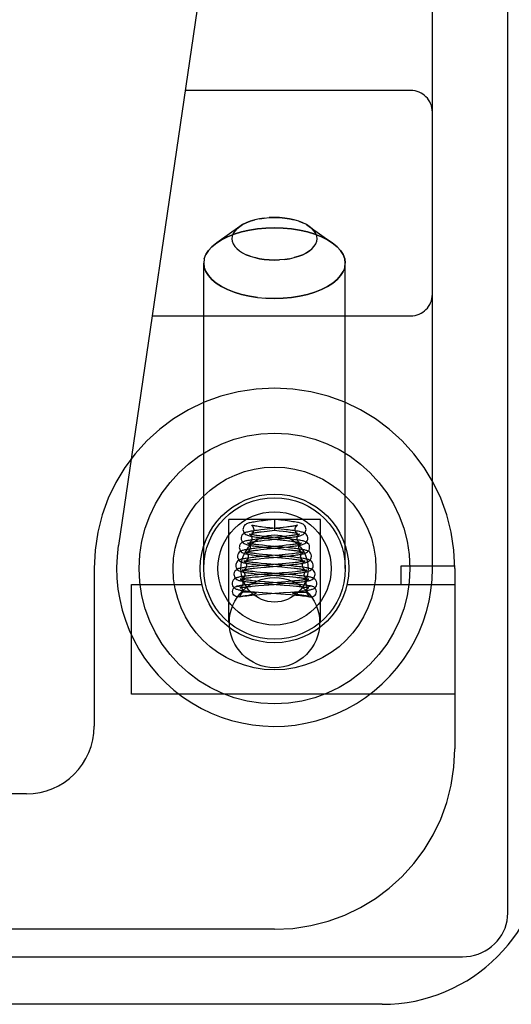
# Model space of a CAD drawing. Header units: inches. Extents: x 0 to 283, y 0 to 183.
# Tile 233 of 256: x 124.551 to 125.232, y 149.086 to 150.45. Entities that reach past the tile are written whole.
import ezdxf

# ---------------------------------------------------------------- set-up
doc = ezdxf.new("R2010")
doc.units = ezdxf.units.IN
doc.header["$LTSCALE"] = 15.583333
doc.header["$MEASUREMENT"] = 0
doc.linetypes.add('HIDDEN', pattern=[0.2, 0.1, -0.1])
doc.layers.get('0').update_dxf_attribs({"linetype": 'CONTINUOUS'})
doc.layers.add('RIGHTHAND_DOOR_ASSEMBLY', color=7, linetype='CONTINUOUS')

msp = doc.modelspace()

# ---------------------------------------------------------------- linework, layer by layer
at = {"color": 7, "linetype": 'Continuous'}
for p, q in [((125.2273, 149.212), (125.2273, 172.9715)), ((123.5635, 149.1516), (125.1648, 149.1516))]:
    msp.add_line(p, q, dxfattribs=at)
at = {"color": 3, "linetype": 'Continuous'}
msp.add_line((125.0533, 149.0856), (123.5813, 149.0856), dxfattribs=at)
at = {"color": 7, "linetype": 'Continuous'}
msp.add_lwpolyline([(125.1648, 149.1516), (125.1703, 149.1518), (125.1757, 149.1525), (125.181, 149.1537), (125.1862, 149.1552), (125.1912, 149.1573), (125.1961, 149.1597), (125.2007, 149.1625), (125.205, 149.1657), (125.209, 149.1693), (125.2127, 149.1732), (125.216, 149.1773), (125.219, 149.1818), (125.2215, 149.1865), (125.2236, 149.1913), (125.2252, 149.1963), (125.2264, 149.2015), (125.2271, 149.2067), (125.2273, 149.212)], dxfattribs=at)
at = {"color": 3, "linetype": 'Continuous'}
msp.add_arc((125.0533, 149.3116), 0.226, 270, 360, dxfattribs=at)
at = {"layer": 'RIGHTHAND_DOOR_ASSEMBLY', "color": 8, "linetype": 'HIDDEN'}
for p, q in [((125.1228, 149.6896), (125.1228, 151.4065)), ((124.8709, 150.9683), (124.6877, 149.7214)), ((125.0928, 150.3521), (124.7803, 150.3521)), ((124.9041, 150.176), (124.8969, 150.1758)), ((124.8559, 150.1635), (124.8241, 150.141)), ((124.8519, 150.1602), (124.8559, 150.1635)), ((124.9376, 150.1708), (124.9432, 150.1686)), ((124.9482, 150.1661), (124.9523, 150.1635)), ((124.9523, 150.1635), (124.9841, 150.141)), ((124.8173, 150.1355), (124.8241, 150.141)), ((124.8706, 150.1222), (124.865, 150.1244)), ((124.8068, 150.1186), (124.8061, 150.1127)), ((124.8061, 149.6896), (124.8061, 150.1127)), ((124.9041, 150.117), (124.9112, 150.1172)), ((125.0014, 150.1068), (125.0021, 150.1127)), ((125.0021, 149.6896), (125.0021, 150.1127)), ((124.9041, 150.0637), (124.8923, 150.0641)), ((124.7344, 150.0396), (125.0928, 150.0396)), ((124.9676, 149.7576), (124.8406, 149.7576)), ((124.8406, 149.6147), (124.8406, 149.7576)), ((124.8947, 149.7565), (124.8884, 149.7558)), ((124.9041, 149.7576), (124.8947, 149.7565)), ((124.9062, 149.7573), (124.9041, 149.7576)), ((124.9041, 149.7576), (124.9041, 149.7427)), ((124.9128, 149.7566), (124.9062, 149.7573)), ((124.9676, 149.6147), (124.9676, 149.7576)), ((124.8904, 149.7436), (124.885, 149.743)), ((124.8857, 149.7405), (124.8897, 149.741)), ((124.8897, 149.741), (124.894, 149.7415)), ((124.8974, 149.7458), (124.8923, 149.7464)), ((124.894, 149.7415), (124.9041, 149.7427)), ((124.9041, 149.7427), (124.9106, 149.7419)), ((124.9106, 149.7419), (124.9159, 149.7413)), ((124.9163, 149.7464), (124.9116, 149.7459)), ((124.9207, 149.7469), (124.9163, 149.7464)), ((124.8865, 149.7308), (124.8815, 149.7302)), ((124.8852, 149.7281), (124.8898, 149.7286)), ((124.8918, 149.7314), (124.8865, 149.7308)), ((124.8898, 149.7286), (124.8976, 149.7295)), ((124.8956, 149.7334), (124.8906, 149.734)), ((124.9188, 149.7311), (124.8956, 149.7334)), ((124.9163, 149.7338), (124.9118, 149.7334)), ((124.9148, 149.7313), (124.9205, 149.732)), ((124.9205, 149.7343), (124.9163, 149.7338)), ((124.9243, 149.7347), (124.9205, 149.7343)), ((124.8846, 149.7182), (124.8793, 149.7177)), ((124.8811, 149.7152), (124.8851, 149.7157)), ((124.8904, 149.7188), (124.8846, 149.7182)), ((124.8851, 149.7157), (124.8894, 149.7162)), ((124.8928, 149.7212), (124.8874, 149.7217)), ((124.8894, 149.7162), (124.8941, 149.7167)), ((124.915, 149.7211), (124.8904, 149.7188)), ((124.9207, 149.7185), (124.8928, 149.7212)), ((124.8931, 149.7188), (124.9145, 149.7166)), ((124.8941, 149.7167), (124.9125, 149.7185)), ((124.9125, 149.7185), (124.918, 149.7191)), ((124.9145, 149.7166), (124.9193, 149.7161)), ((124.9204, 149.7217), (124.915, 149.7211)), ((124.918, 149.7191), (124.9234, 149.7197)), ((124.9252, 149.7222), (124.9204, 149.7217)), ((124.8835, 149.7057), (124.878, 149.7052)), ((124.8854, 149.6967), (124.8806, 149.6972)), ((124.8874, 149.7091), (124.883, 149.7096)), ((124.8924, 149.7066), (124.8835, 149.7057)), ((124.8851, 149.7033), (124.8898, 149.7038)), ((124.8945, 149.7084), (124.8874, 149.7091)), ((124.8917, 149.7063), (124.9193, 149.7037)), ((124.9212, 149.7061), (124.8945, 149.7084)), ((124.9188, 149.7089), (124.9105, 149.7082)), ((124.9114, 149.7058), (124.9199, 149.7067)), ((124.9237, 149.7094), (124.9188, 149.7089)), ((124.9193, 149.7037), (124.9239, 149.7032)), ((124.9199, 149.7067), (124.9253, 149.7072)), ((124.9264, 149.7056), (124.9212, 149.7061)), ((124.9283, 149.7099), (124.9237, 149.7094)), ((124.9289, 149.6973), (124.9245, 149.6969)), ((124.6541, 149.6896), (124.6541, 149.4709)), ((124.8803, 149.693), (124.8749, 149.6925)), ((124.8764, 149.69), (124.8805, 149.6905)), ((124.8849, 149.6842), (124.8794, 149.6847)), ((124.886, 149.6936), (124.8803, 149.693)), ((124.8805, 149.6905), (124.8851, 149.6909)), ((124.8941, 149.6834), (124.8849, 149.6842)), ((124.8851, 149.6909), (124.8926, 149.6916)), ((124.8935, 149.696), (124.8854, 149.6967)), ((124.9093, 149.6955), (124.886, 149.6936)), ((124.8897, 149.6939), (124.9142, 149.6918)), ((124.8926, 149.6916), (124.9068, 149.6929)), ((124.9213, 149.6936), (124.8935, 149.696)), ((124.9231, 149.6811), (124.8941, 149.6834)), ((124.9068, 149.6929), (124.919, 149.694)), ((124.9198, 149.6964), (124.9093, 149.6955)), ((124.9142, 149.6918), (124.9221, 149.691)), ((124.9234, 149.6842), (124.9148, 149.6835)), ((124.919, 149.694), (124.925, 149.6946)), ((124.9245, 149.6969), (124.9198, 149.6964)), ((124.9274, 149.6931), (124.9213, 149.6936)), ((124.9221, 149.691), (124.9269, 149.6905)), ((124.9286, 149.6847), (124.9234, 149.6842)), ((124.9332, 149.6851), (124.9286, 149.6847)), ((125.1541, 149.6926), (125.0791, 149.6926)), ((125.0791, 149.6926), (125.0791, 149.6676)), ((125.1541, 149.6896), (125.1541, 149.4396)), ((124.8761, 149.6803), (124.8714, 149.6798)), ((124.8733, 149.6774), (124.8774, 149.6778)), ((124.8813, 149.6807), (124.8761, 149.6803)), ((124.8774, 149.6778), (124.8819, 149.6782)), ((124.8831, 149.6717), (124.8782, 149.6722)), ((124.8899, 149.6815), (124.8813, 149.6807)), ((124.8819, 149.6782), (124.8893, 149.6789)), ((124.891, 149.6711), (124.8831, 149.6717)), ((124.8842, 149.6819), (124.8904, 149.6813)), ((124.8904, 149.6813), (124.9172, 149.679)), ((124.9244, 149.6685), (124.891, 149.6711)), ((124.9172, 149.679), (124.9248, 149.6784)), ((124.9189, 149.6814), (124.9251, 149.682)), ((124.9272, 149.6719), (124.9196, 149.6713)), ((124.9287, 149.6806), (124.9231, 149.6811)), ((124.9248, 149.6784), (124.9294, 149.6779)), ((124.9251, 149.682), (124.9309, 149.6826)), ((124.9318, 149.6723), (124.9272, 149.6719)), ((124.9281, 149.6697), (124.9337, 149.6702)), ((124.9338, 149.6801), (124.9287, 149.6806)), ((124.9359, 149.6727), (124.9318, 149.6723)), ((124.7061, 149.6676), (124.8035, 149.6676)), ((124.7061, 149.5156), (124.7061, 149.6676)), ((124.8603, 149.6576), (124.8603, 149.6569)), ((124.8627, 149.6569), (124.8617, 149.6569)), ((124.8638, 149.6569), (124.8627, 149.6569)), ((124.8648, 149.6569), (124.8638, 149.6569)), ((124.8658, 149.6569), (124.8648, 149.6569)), ((124.8668, 149.6569), (124.8658, 149.6569)), ((124.8678, 149.6569), (124.8668, 149.6569)), ((124.8687, 149.6568), (124.8678, 149.6569)), ((124.8696, 149.6568), (124.8687, 149.6568)), ((124.8746, 149.6678), (124.869, 149.6672)), ((124.8715, 149.6567), (124.8708, 149.6568)), ((124.8722, 149.6567), (124.8715, 149.6567)), ((124.8728, 149.6567), (124.8722, 149.6567)), ((124.8734, 149.6566), (124.8728, 149.6567)), ((124.8732, 149.665), (124.8774, 149.6654)), ((124.8739, 149.6566), (124.8734, 149.6566)), ((124.8743, 149.6565), (124.8739, 149.6566)), ((124.8747, 149.6565), (124.8743, 149.6565)), ((124.8805, 149.6683), (124.8746, 149.6678)), ((124.8751, 149.6565), (124.8747, 149.6565)), ((124.8764, 149.6574), (124.882, 149.6569)), ((124.8774, 149.6654), (124.882, 149.6658)), ((124.8897, 149.669), (124.8805, 149.6683)), ((124.882, 149.6658), (124.8895, 149.6665)), ((124.882, 149.6569), (124.888, 149.6564)), ((124.8838, 149.6693), (124.89, 149.6688)), ((124.8872, 149.6539), (124.9165, 149.6561)), ((124.888, 149.6564), (124.9194, 149.654)), ((124.89, 149.6688), (124.9173, 149.6666)), ((124.9097, 149.6681), (124.9221, 149.6691)), ((124.9165, 149.6561), (124.9262, 149.6569)), ((124.9173, 149.6666), (124.9252, 149.6659)), ((124.9221, 149.6691), (124.9281, 149.6697)), ((124.9307, 149.668), (124.9244, 149.6685)), ((124.9252, 149.6659), (124.93, 149.6655)), ((124.9262, 149.6569), (124.932, 149.6574)), ((124.932, 149.6574), (124.9373, 149.6579)), ((124.9327, 149.6564), (124.933, 149.6565)), ((124.933, 149.6565), (124.9334, 149.6565)), ((124.9334, 149.6565), (124.9338, 149.6565)), ((124.9338, 149.6565), (124.9343, 149.6566)), ((124.9343, 149.6566), (124.9348, 149.6566)), ((124.9348, 149.6566), (124.9354, 149.6567)), ((124.9354, 149.6567), (124.936, 149.6567)), ((124.936, 149.6567), (124.9366, 149.6567)), ((124.9366, 149.6567), (124.9374, 149.6568)), ((124.9374, 149.6568), (124.9381, 149.6568)), ((124.9381, 149.6568), (124.939, 149.6568)), ((124.9404, 149.6569), (124.9413, 149.6569)), ((124.9413, 149.6569), (124.9423, 149.6569)), ((124.9423, 149.6569), (124.9434, 149.6569)), ((124.9434, 149.6569), (124.9444, 149.6569)), ((124.9444, 149.6569), (124.9454, 149.6569)), ((124.9478, 149.6576), (124.9479, 149.6569)), ((125.0047, 149.6676), (125.1541, 149.6676)), ((124.8554, 149.6505), (124.8549, 149.6504)), ((124.8615, 149.6518), (124.8633, 149.6521)), ((124.8633, 149.6521), (124.868, 149.6528)), ((124.868, 149.6528), (124.8701, 149.6532)), ((124.8701, 149.6532), (124.8712, 149.6534)), ((124.8712, 149.6534), (124.8723, 149.6536)), ((124.8723, 149.6536), (124.873, 149.6537)), ((124.8725, 149.6526), (124.8797, 149.6532)), ((124.873, 149.6537), (124.8736, 149.6538)), ((124.8736, 149.6538), (124.8743, 149.654)), ((124.8797, 149.6532), (124.8872, 149.6539)), ((124.9194, 149.654), (124.9266, 149.6534)), ((124.9352, 149.6537), (124.9346, 149.6538)), ((124.9373, 149.6533), (124.9362, 149.6535)), ((124.9384, 149.6531), (124.9373, 149.6533)), ((124.9416, 149.6526), (124.9384, 149.6531)), ((124.9421, 149.6525), (124.9416, 149.6526)), ((124.9448, 149.6521), (124.9421, 149.6525)), ((124.9466, 149.6518), (124.9448, 149.6521)), ((124.9528, 149.6505), (124.9532, 149.6504)), ((125.1541, 149.5156), (124.7061, 149.5156)), ((124.5603, 149.3771), (123.9053, 149.3771)), ((124.9041, 149.1896), (123.7778, 149.1896))]:
    msp.add_line(p, q, dxfattribs=at)
for points in [[(124.89, 150.1752), (124.8832, 150.1741), (124.8767, 150.1726), (124.8706, 150.1708), (124.865, 150.1686), (124.8599, 150.1661), (124.8559, 150.1635)], [(124.8832, 150.1741), (124.89, 150.1752), (124.8969, 150.1758), (124.9041, 150.176)], [(124.9041, 150.176), (124.9112, 150.1758), (124.9182, 150.1752), (124.925, 150.1741), (124.9315, 150.1726)], [(124.9523, 150.1635), (124.9482, 150.1661), (124.9432, 150.1686), (124.9376, 150.1708), (124.9315, 150.1726), (124.925, 150.1741), (124.9182, 150.1752), (124.9112, 150.1758), (124.9041, 150.176)], [(124.9041, 150.1617), (124.8923, 150.1614), (124.8806, 150.1603), (124.8693, 150.1586), (124.8585, 150.1561), (124.8484, 150.1531), (124.8391, 150.1494), (124.8307, 150.1452), (124.8241, 150.141)], [(124.8241, 150.141), (124.8307, 150.1452), (124.8391, 150.1494), (124.8484, 150.1531), (124.8585, 150.1561), (124.8693, 150.1586), (124.8806, 150.1603), (124.8923, 150.1614), (124.9041, 150.1617)], [(124.8559, 150.1635), (124.8518, 150.1602), (124.8489, 150.157), (124.8468, 150.1536), (124.8455, 150.1501), (124.8451, 150.1465), (124.8455, 150.143), (124.8468, 150.1395), (124.8489, 150.136), (124.8519, 150.1328), (124.8555, 150.1298), (124.8599, 150.1269), (124.865, 150.1244), (124.8706, 150.1222), (124.8767, 150.1204), (124.8832, 150.1189), (124.89, 150.1179), (124.8969, 150.1172), (124.9041, 150.117)], [(124.8559, 150.1635), (124.8599, 150.1661), (124.865, 150.1686), (124.8706, 150.1708), (124.8767, 150.1726)], [(124.9041, 150.1617), (124.9159, 150.1614), (124.9275, 150.1603), (124.9388, 150.1586), (124.9496, 150.1561), (124.9598, 150.1531), (124.9691, 150.1494), (124.9774, 150.1452), (124.9841, 150.141)], [(124.9841, 150.141), (124.9774, 150.1452), (124.9691, 150.1494), (124.9598, 150.1531), (124.9496, 150.1561), (124.9388, 150.1586), (124.9275, 150.1603), (124.9159, 150.1614), (124.9041, 150.1617)], [(124.9182, 150.1179), (124.925, 150.1189), (124.9315, 150.1204), (124.9376, 150.1222), (124.9432, 150.1244), (124.9482, 150.127), (124.9526, 150.1298), (124.9563, 150.1328), (124.9592, 150.1361), (124.9614, 150.1395), (124.9627, 150.143), (124.9631, 150.1465), (124.9627, 150.1501), (124.9614, 150.1536), (124.9592, 150.157), (124.9563, 150.1602), (124.9523, 150.1635)], [(124.8241, 150.141), (124.8173, 150.1355), (124.8125, 150.1301), (124.8089, 150.1245)], [(124.9841, 150.141), (124.9909, 150.1355), (124.9957, 150.1301), (124.9992, 150.1245), (125.0014, 150.1186), (125.0021, 150.1127)], [(125.0021, 150.1127), (125.0014, 150.1186), (124.9992, 150.1245), (124.9957, 150.1301), (124.9909, 150.1355), (124.9841, 150.141)], [(124.8068, 150.1186), (124.8089, 150.1245), (124.8125, 150.1301)], [(124.9041, 150.117), (124.8969, 150.1172), (124.89, 150.1179), (124.8832, 150.1189), (124.8767, 150.1204)], [(124.9526, 150.1298), (124.9482, 150.1269), (124.9432, 150.1244), (124.9376, 150.1222), (124.9315, 150.1204)], [(124.8806, 150.0652), (124.8693, 150.0669), (124.8585, 150.0694), (124.8484, 150.0724), (124.8391, 150.0761), (124.8307, 150.0802), (124.8234, 150.0849), (124.8173, 150.09), (124.8125, 150.0954), (124.8089, 150.101), (124.8068, 150.1068), (124.8061, 150.1127)], [(124.8061, 150.1127), (124.8068, 150.1068), (124.8089, 150.101), (124.8125, 150.0954), (124.8173, 150.09), (124.8234, 150.0849), (124.8307, 150.0802), (124.8391, 150.0761), (124.8484, 150.0724), (124.8585, 150.0694), (124.8693, 150.0669), (124.8806, 150.0652), (124.8923, 150.0641), (124.9041, 150.0637)], [(124.925, 150.1189), (124.9182, 150.1179), (124.9112, 150.1172), (124.9041, 150.117)], [(125.0014, 150.1068), (124.9992, 150.101), (124.9957, 150.0954), (124.9909, 150.09), (124.9847, 150.0849), (124.9774, 150.0802), (124.9691, 150.0761), (124.9598, 150.0724), (124.9496, 150.0694), (124.9388, 150.0669), (124.9275, 150.0652), (124.9159, 150.0641), (124.9041, 150.0637)], [(124.9041, 150.0637), (124.9159, 150.0641), (124.9275, 150.0652), (124.9388, 150.0669), (124.9496, 150.0694), (124.9598, 150.0724), (124.9691, 150.0761), (124.9774, 150.0802), (124.9847, 150.0849), (124.9909, 150.09), (124.9957, 150.0954), (124.9992, 150.101)], [(124.8884, 149.7558), (124.8855, 149.7554), (124.8828, 149.7551), (124.8802, 149.7547), (124.8779, 149.7544), (124.8758, 149.754), (124.8738, 149.7537), (124.8721, 149.7533), (124.8705, 149.753), (124.8691, 149.7527), (124.8677, 149.7523), (124.8665, 149.7519), (124.8654, 149.7514), (124.8643, 149.7507), (124.8631, 149.7499), (124.862, 149.7486), (124.861, 149.747), (124.8605, 149.7451), (124.8603, 149.7438)], [(124.9478, 149.7438), (124.9477, 149.7452), (124.9471, 149.7471), (124.9461, 149.7487), (124.9449, 149.7499), (124.9438, 149.7508), (124.9426, 149.7515), (124.9414, 149.7519), (124.9402, 149.7524), (124.9389, 149.7527), (124.9374, 149.7531), (124.9358, 149.7534), (124.9339, 149.7538), (124.9319, 149.7541), (124.9297, 149.7544), (124.9273, 149.7548), (124.9247, 149.7551), (124.922, 149.7555), (124.9191, 149.7559), (124.9128, 149.7566)], [(124.885, 149.743), (124.8824, 149.7427), (124.88, 149.7424), (124.8776, 149.7421), (124.8754, 149.7418), (124.8734, 149.7414), (124.8714, 149.7411), (124.8697, 149.7408), (124.8681, 149.7405), (124.8666, 149.7401), (124.8653, 149.7398), (124.8641, 149.7394), (124.863, 149.7389), (124.8618, 149.7382), (124.8606, 149.7373), (124.8595, 149.7361), (124.8585, 149.7344), (124.8579, 149.7326), (124.8578, 149.7313)], [(124.8603, 149.7438), (124.8605, 149.7423), (124.8611, 149.7405), (124.8621, 149.7389), (124.8632, 149.7376), (124.8644, 149.7367), (124.8657, 149.7361), (124.8669, 149.7356), (124.8681, 149.7352), (124.8694, 149.7348), (124.8709, 149.7345), (124.8725, 149.7342), (124.8743, 149.7338), (124.8763, 149.7335), (124.8785, 149.7332), (124.8809, 149.7328), (124.8834, 149.7325), (124.8862, 149.7321), (124.8891, 149.7318), (124.8953, 149.7311)], [(124.8722, 149.7495), (124.872, 149.7496), (124.8721, 149.7495), (124.8725, 149.7493), (124.8731, 149.7488), (124.874, 149.7478), (124.8747, 149.7465), (124.8752, 149.7449), (124.8753, 149.7438)], [(124.8753, 149.7438), (124.8753, 149.7428), (124.8748, 149.7412), (124.8741, 149.7399), (124.8734, 149.739), (124.8727, 149.7384), (124.8723, 149.7381), (124.8721, 149.738)], [(124.8721, 149.738), (124.8722, 149.738), (124.8724, 149.7381), (124.8729, 149.7383), (124.8736, 149.7385), (124.8744, 149.7386), (124.8754, 149.7389), (124.8765, 149.7391), (124.8777, 149.7393), (124.8791, 149.7395), (124.8806, 149.7397), (124.8822, 149.74), (124.8839, 149.7402), (124.8857, 149.7405)], [(124.8923, 149.7464), (124.8876, 149.7469), (124.8855, 149.7472), (124.8834, 149.7475), (124.8815, 149.7477), (124.8798, 149.748), (124.8782, 149.7482), (124.8767, 149.7485), (124.8754, 149.7487), (124.8744, 149.749), (124.8734, 149.7492), (124.8728, 149.7493), (124.8723, 149.7495), (124.8722, 149.7495)], [(124.9116, 149.7459), (124.9013, 149.7448), (124.8904, 149.7436)], [(124.9503, 149.7313), (124.9503, 149.7323), (124.9498, 149.7342), (124.9489, 149.7358), (124.9478, 149.7371), (124.9466, 149.7381), (124.9454, 149.7388), (124.9442, 149.7393), (124.943, 149.7397), (124.9417, 149.7401), (124.9403, 149.7404), (124.9387, 149.7408), (124.937, 149.7411), (124.9351, 149.7414), (124.933, 149.7417), (124.9307, 149.7421), (124.9283, 149.7424), (124.9258, 149.7427), (124.9231, 149.743), (124.9203, 149.7433), (124.9174, 149.7437), (124.8974, 149.7458)], [(124.9159, 149.7413), (124.9207, 149.7407), (124.9229, 149.7404), (124.925, 149.7401), (124.9269, 149.7398), (124.9287, 149.7396), (124.9303, 149.7393), (124.9316, 149.7391), (124.9329, 149.7388), (124.9339, 149.7386), (124.9347, 149.7384), (124.9354, 149.7382), (124.9357, 149.7381)], [(124.9205, 149.732), (124.9232, 149.7323), (124.9257, 149.7326), (124.9282, 149.7329), (124.9304, 149.7333), (124.9325, 149.7336), (124.9344, 149.7339), (124.9361, 149.7342), (124.9377, 149.7346), (124.9391, 149.7349), (124.9404, 149.7353), (124.9415, 149.7357), (124.9426, 149.7362), (124.9438, 149.7368), (124.9449, 149.7376), (124.9461, 149.7389), (124.9471, 149.7406), (124.9477, 149.7424), (124.9478, 149.7438)], [(124.936, 149.7495), (124.936, 149.7495), (124.9361, 149.7496), (124.936, 149.7495), (124.9356, 149.7494), (124.935, 149.7492), (124.9342, 149.749), (124.9333, 149.7488), (124.9322, 149.7486), (124.9309, 149.7484), (124.9295, 149.7482), (124.928, 149.7479), (124.9264, 149.7477), (124.9246, 149.7474), (124.9227, 149.7472), (124.9207, 149.7469)], [(124.9328, 149.7438), (124.9329, 149.7449), (124.9334, 149.7464), (124.9342, 149.7478), (124.935, 149.7488), (124.9356, 149.7493), (124.936, 149.7495)], [(124.9357, 149.7381), (124.9358, 149.7381), (124.936, 149.738), (124.9361, 149.738), (124.9358, 149.7382), (124.9353, 149.7385), (124.9347, 149.7391), (124.9339, 149.7401), (124.9333, 149.7414), (124.9329, 149.743), (124.9328, 149.7438)], [(124.8815, 149.7302), (124.879, 149.73), (124.8767, 149.7297), (124.8745, 149.7294), (124.8725, 149.7291), (124.8706, 149.7288), (124.8688, 149.7285), (124.8672, 149.7282), (124.8657, 149.728), (124.8644, 149.7277), (124.8632, 149.7273), (124.8621, 149.727), (124.861, 149.7266), (124.86, 149.7261), (124.8589, 149.7254), (124.8578, 149.7245), (124.8567, 149.7232), (124.8558, 149.7216), (124.8554, 149.7197), (124.8553, 149.7188)], [(124.8578, 149.7313), (124.858, 149.7298), (124.8586, 149.728), (124.8595, 149.7264), (124.8607, 149.7252), (124.8619, 149.7243), (124.8631, 149.7237), (124.8642, 149.7232), (124.8654, 149.7228), (124.8667, 149.7225), (124.8681, 149.7221), (124.8697, 149.7218), (124.8714, 149.7215), (124.8733, 149.7212), (124.8753, 149.7209), (124.8775, 149.7206), (124.8799, 149.7203), (124.8823, 149.72), (124.8849, 149.7197), (124.8876, 149.7194), (124.8931, 149.7188)], [(124.8676, 149.7245), (124.8673, 149.7246), (124.867, 149.7247), (124.8669, 149.7247), (124.8671, 149.7246), (124.8676, 149.7243), (124.8683, 149.7237), (124.8691, 149.7227), (124.8698, 149.7214), (124.8702, 149.72), (124.8703, 149.7188)], [(124.8874, 149.7217), (124.8826, 149.7222), (124.8804, 149.7225), (124.8784, 149.7227), (124.8765, 149.723), (124.8748, 149.7232), (124.8732, 149.7234), (124.8718, 149.7237), (124.8706, 149.7239), (124.8695, 149.7241), (124.8686, 149.7243), (124.8679, 149.7244), (124.8676, 149.7245)], [(124.8699, 149.737), (124.8697, 149.7371), (124.8695, 149.7371), (124.8695, 149.7371), (124.8697, 149.737), (124.8702, 149.7367), (124.8708, 149.7362), (124.8716, 149.7352), (124.8723, 149.7339), (124.8727, 149.7324), (124.8728, 149.7313)], [(124.8728, 149.7313), (124.8728, 149.7304), (124.8724, 149.7289), (124.8717, 149.7275), (124.8709, 149.7265), (124.8703, 149.7259), (124.8698, 149.7256), (124.8695, 149.7255), (124.8695, 149.7254)], [(124.8695, 149.7254), (124.8695, 149.7254), (124.8697, 149.7255), (124.8701, 149.7256), (124.8707, 149.7258), (124.8714, 149.726), (124.8724, 149.7262), (124.8734, 149.7264), (124.8747, 149.7266), (124.8761, 149.7268), (124.8776, 149.7271), (124.8793, 149.7273), (124.8811, 149.7275), (124.8831, 149.7278), (124.8852, 149.7281)], [(124.8906, 149.734), (124.8859, 149.7345), (124.8837, 149.7348), (124.8817, 149.735), (124.8797, 149.7353), (124.878, 149.7355), (124.8763, 149.7357), (124.8749, 149.736), (124.8736, 149.7362), (124.8725, 149.7364), (124.8715, 149.7366), (124.8707, 149.7368), (124.8701, 149.7369), (124.8699, 149.737)], [(124.9118, 149.7334), (124.9021, 149.7324), (124.8918, 149.7314)], [(124.8953, 149.7311), (124.916, 149.7289), (124.9186, 149.7286)], [(124.8976, 149.7295), (124.9032, 149.7301), (124.9148, 149.7313)], [(124.9186, 149.7286), (124.9233, 149.728), (124.9255, 149.7277), (124.9276, 149.7275), (124.9295, 149.7272), (124.9312, 149.727), (124.9328, 149.7267), (124.9342, 149.7265), (124.9354, 149.7262), (124.9365, 149.726), (124.9373, 149.7258), (124.9379, 149.7257), (124.9382, 149.7256)], [(124.9528, 149.7188), (124.9528, 149.7197), (124.9524, 149.7214), (124.9515, 149.7231), (124.9505, 149.7244), (124.9493, 149.7254), (124.9482, 149.7261), (124.9471, 149.7266), (124.946, 149.727), (124.9448, 149.7274), (124.9436, 149.7277), (124.9422, 149.728), (124.9407, 149.7283), (124.939, 149.7286), (124.9371, 149.7289), (124.935, 149.7292), (124.9327, 149.7295), (124.9302, 149.7298), (124.9275, 149.7302), (124.9247, 149.7305), (124.9188, 149.7311)], [(124.9234, 149.7197), (124.926, 149.72), (124.9284, 149.7203), (124.9307, 149.7206), (124.9329, 149.7209), (124.9349, 149.7212), (124.9367, 149.7215), (124.9385, 149.7218), (124.94, 149.7221), (124.9414, 149.7224), (124.9427, 149.7228), (124.9439, 149.7232), (124.945, 149.7236), (124.9461, 149.7242), (124.9473, 149.725), (124.9485, 149.7263), (124.9495, 149.7279), (124.9502, 149.7298), (124.9503, 149.7313)], [(124.9387, 149.7371), (124.9387, 149.7371), (124.9384, 149.7371), (124.938, 149.7369), (124.9374, 149.7368), (124.9366, 149.7366), (124.9357, 149.7364), (124.9347, 149.7362), (124.9336, 149.736), (124.9323, 149.7358), (124.9309, 149.7356), (124.9294, 149.7354), (124.9278, 149.7352), (124.9261, 149.735), (124.9243, 149.7347)], [(124.9412, 149.7247), (124.9412, 149.7247), (124.9409, 149.7246), (124.9403, 149.7244), (124.9396, 149.7243), (124.9386, 149.7241), (124.9375, 149.7239), (124.9362, 149.7236), (124.9348, 149.7234), (124.9332, 149.7232), (124.9314, 149.7229), (124.9295, 149.7227), (124.9274, 149.7225), (124.9252, 149.7222)], [(124.9353, 149.7313), (124.9355, 149.7325), (124.9359, 149.734), (124.9366, 149.7353), (124.9374, 149.7362), (124.9381, 149.7368), (124.9385, 149.737), (124.9387, 149.7371)], [(124.9382, 149.7256), (124.9384, 149.7255), (124.9386, 149.7255), (124.9386, 149.7254), (124.9384, 149.7256), (124.938, 149.7259), (124.9373, 149.7265), (124.9365, 149.7275), (124.9358, 149.7288), (124.9354, 149.7304), (124.9353, 149.7313)], [(124.9378, 149.7188), (124.938, 149.72), (124.9384, 149.7214), (124.9391, 149.7227), (124.9399, 149.7237), (124.9406, 149.7243), (124.9411, 149.7246), (124.9413, 149.7247), (124.9412, 149.7247)], [(124.8793, 149.7177), (124.8769, 149.7174), (124.8746, 149.7171), (124.8725, 149.7169), (124.8705, 149.7166), (124.8687, 149.7163), (124.867, 149.7161), (124.8654, 149.7158), (124.864, 149.7156), (124.8627, 149.7153), (124.8615, 149.715), (124.8603, 149.7147), (124.8593, 149.7144), (124.8583, 149.714), (124.8574, 149.7135), (124.8563, 149.7129), (124.8552, 149.712), (124.8542, 149.7107), (124.8533, 149.709), (124.8529, 149.7072), (124.8528, 149.7063)], [(124.8553, 149.7188), (124.8555, 149.7174), (124.856, 149.7156), (124.857, 149.714), (124.8581, 149.7128), (124.8592, 149.7119), (124.8604, 149.7113), (124.8615, 149.7108), (124.8626, 149.7104), (124.8638, 149.7101), (124.8651, 149.7098), (124.8665, 149.7095), (124.868, 149.7092), (124.8697, 149.7089), (124.8716, 149.7086), (124.8736, 149.7084), (124.8758, 149.7081), (124.8781, 149.7078), (124.8806, 149.7075), (124.8832, 149.7072), (124.886, 149.7069), (124.8917, 149.7063)], [(124.8649, 149.7121), (124.8646, 149.7122), (124.8644, 149.7123), (124.8643, 149.7123), (124.8645, 149.7122), (124.865, 149.7119), (124.8657, 149.7113), (124.8665, 149.7103), (124.8672, 149.709), (124.8677, 149.7075), (124.8678, 149.7063)], [(124.883, 149.7096), (124.879, 149.71), (124.8772, 149.7102), (124.8754, 149.7104), (124.8738, 149.7106), (124.8722, 149.7108), (124.8708, 149.711), (124.8695, 149.7112), (124.8683, 149.7114), (124.8673, 149.7116), (124.8664, 149.7118), (124.8656, 149.7119), (124.865, 149.7121), (124.8649, 149.7121)], [(124.8703, 149.7188), (124.8703, 149.7179), (124.8699, 149.7163), (124.8692, 149.715), (124.8684, 149.714), (124.8677, 149.7134), (124.8672, 149.713), (124.867, 149.7129), (124.8669, 149.7129)], [(124.8669, 149.7129), (124.8669, 149.7129), (124.8671, 149.713), (124.8675, 149.7131), (124.8681, 149.7132), (124.8688, 149.7134), (124.8697, 149.7136), (124.8707, 149.7138), (124.8718, 149.714), (124.8731, 149.7142), (124.8745, 149.7144), (124.876, 149.7146), (124.8776, 149.7148), (124.8793, 149.715), (124.8811, 149.7152)], [(124.9193, 149.7161), (124.9236, 149.7156), (124.9256, 149.7154), (124.9275, 149.7152), (124.9293, 149.715), (124.931, 149.7147), (124.9326, 149.7145), (124.9341, 149.7143), (124.9354, 149.7141), (124.9367, 149.7139), (124.9378, 149.7137), (124.9387, 149.7135), (124.9395, 149.7133), (124.9402, 149.7132), (124.9407, 149.713), (124.9409, 149.713)], [(124.9553, 149.7063), (124.9553, 149.7072), (124.9548, 149.709), (124.954, 149.7107), (124.9529, 149.712), (124.9519, 149.7129), (124.9508, 149.7135), (124.9498, 149.714), (124.9489, 149.7144), (124.9478, 149.7147), (124.9467, 149.715), (124.9455, 149.7153), (124.9442, 149.7156), (124.9427, 149.7158), (124.9412, 149.7161), (124.9395, 149.7163), (124.9377, 149.7166), (124.9357, 149.7169), (124.9336, 149.7171), (124.9313, 149.7174), (124.9289, 149.7177), (124.9263, 149.7179), (124.9207, 149.7185)], [(124.9253, 149.7072), (124.9278, 149.7075), (124.9302, 149.7078), (124.9325, 149.7081), (124.9347, 149.7084), (124.9366, 149.7087), (124.9385, 149.7089), (124.9402, 149.7092), (124.9417, 149.7095), (124.9431, 149.7098), (124.9444, 149.7101), (124.9455, 149.7104), (124.9466, 149.7108), (124.9476, 149.7112), (124.9486, 149.7117), (124.9497, 149.7125), (124.9509, 149.7136), (124.9519, 149.7152), (124.9526, 149.717), (124.9528, 149.7188)], [(124.9438, 149.7123), (124.9437, 149.7122), (124.9434, 149.7121), (124.9428, 149.712), (124.9421, 149.7118), (124.9411, 149.7116), (124.94, 149.7114), (124.9388, 149.7112), (124.9374, 149.711), (124.9358, 149.7108), (124.9341, 149.7106), (124.9323, 149.7104), (124.9304, 149.7101), (124.9283, 149.7099)], [(124.9409, 149.713), (124.9411, 149.7129), (124.9412, 149.7129), (124.9412, 149.7129), (124.941, 149.713), (124.9405, 149.7134), (124.9398, 149.714), (124.939, 149.715), (124.9383, 149.7163), (124.9379, 149.7179), (124.9378, 149.7188)], [(124.9403, 149.7063), (124.9405, 149.7076), (124.941, 149.7091), (124.9417, 149.7104), (124.9425, 149.7114), (124.9432, 149.7119), (124.9437, 149.7122), (124.9439, 149.7123), (124.9438, 149.7123)], [(124.878, 149.7052), (124.8755, 149.7049), (124.8731, 149.7046), (124.8708, 149.7044), (124.8687, 149.7041), (124.8668, 149.7039), (124.865, 149.7036), (124.8634, 149.7033), (124.8619, 149.7031), (124.8605, 149.7028), (124.8593, 149.7025), (124.8581, 149.7023), (124.857, 149.7019), (124.8561, 149.7016), (124.8551, 149.7011), (124.854, 149.7005), (124.8529, 149.6996), (124.8518, 149.6983), (124.8509, 149.6967), (124.8504, 149.6949), (124.8503, 149.6938)], [(124.8528, 149.7063), (124.853, 149.7048), (124.8536, 149.703), (124.8546, 149.7014), (124.8557, 149.7002), (124.8569, 149.6994), (124.858, 149.6988), (124.8591, 149.6983), (124.8602, 149.698), (124.8613, 149.6976), (124.8626, 149.6973), (124.864, 149.6971), (124.8655, 149.6968), (124.8671, 149.6965), (124.8689, 149.6963), (124.8709, 149.696), (124.8731, 149.6957), (124.8755, 149.6954), (124.878, 149.6951), (124.8807, 149.6948), (124.8836, 149.6945), (124.8897, 149.6939)], [(124.8623, 149.6997), (124.862, 149.6997), (124.8618, 149.6998), (124.8618, 149.6998), (124.862, 149.6997), (124.8625, 149.6994), (124.8632, 149.6988), (124.864, 149.6978), (124.8647, 149.6966), (124.8652, 149.695), (124.8653, 149.6938)], [(124.8806, 149.6972), (124.8762, 149.6976), (124.8742, 149.6979), (124.8723, 149.6981), (124.8706, 149.6983), (124.8689, 149.6985), (124.8675, 149.6987), (124.8662, 149.6989), (124.865, 149.6991), (124.864, 149.6993), (124.8632, 149.6995), (124.8625, 149.6996), (124.8623, 149.6997)], [(124.8678, 149.7063), (124.8678, 149.7054), (124.8674, 149.7039), (124.8667, 149.7025), (124.8659, 149.7015), (124.8652, 149.7008), (124.8646, 149.7005), (124.8644, 149.7003), (124.8644, 149.7003)], [(124.8644, 149.7003), (124.8644, 149.7003), (124.8646, 149.7004), (124.8649, 149.7005), (124.8655, 149.7006), (124.8662, 149.7008), (124.8671, 149.701), (124.8681, 149.7012), (124.8693, 149.7014), (124.8706, 149.7016), (124.872, 149.7018), (124.8735, 149.702), (124.8752, 149.7022), (124.8769, 149.7024), (124.8788, 149.7026)], [(124.8788, 149.7026), (124.8829, 149.7031), (124.8851, 149.7033)], [(124.8898, 149.7038), (124.9029, 149.705), (124.9114, 149.7058)], [(124.9105, 149.7082), (124.9015, 149.7074), (124.8924, 149.7066)], [(124.9239, 149.7032), (124.9281, 149.7028), (124.9301, 149.7026), (124.9319, 149.7023), (124.9336, 149.7021), (124.9352, 149.7019), (124.9367, 149.7017), (124.9381, 149.7015), (124.9393, 149.7013), (124.9404, 149.7011), (124.9413, 149.7009), (124.9422, 149.7008), (124.9428, 149.7006), (124.9433, 149.7005), (124.9435, 149.7004)], [(124.925, 149.6946), (124.9279, 149.6949), (124.9306, 149.6952), (124.9332, 149.6955), (124.9357, 149.6958), (124.9379, 149.6961), (124.94, 149.6964), (124.9419, 149.6967), (124.9436, 149.697), (124.9451, 149.6972), (124.9465, 149.6976), (124.9477, 149.6979), (124.9489, 149.6982), (124.95, 149.6987), (124.9511, 149.6993), (124.9523, 149.7001), (124.9535, 149.7013), (124.9545, 149.7028), (124.9551, 149.7045), (124.9553, 149.7063)], [(124.9578, 149.6938), (124.9578, 149.6947), (124.9573, 149.6965), (124.9565, 149.6982), (124.9554, 149.6995), (124.9543, 149.7004), (124.9533, 149.701), (124.9523, 149.7015), (124.9513, 149.7019), (124.9503, 149.7022), (124.9492, 149.7025), (124.948, 149.7027), (124.9467, 149.703), (124.9452, 149.7033), (124.9436, 149.7035), (124.9419, 149.7038), (124.9401, 149.704), (124.9381, 149.7043), (124.9359, 149.7045), (124.9337, 149.7048), (124.9314, 149.7051), (124.9264, 149.7056)], [(124.9464, 149.6998), (124.9463, 149.6998), (124.9461, 149.6997), (124.9456, 149.6996), (124.945, 149.6995), (124.9442, 149.6993), (124.9432, 149.6991), (124.9421, 149.6989), (124.9409, 149.6987), (124.9395, 149.6986), (124.938, 149.6984), (124.9364, 149.6981), (124.9347, 149.6979), (124.9329, 149.6977), (124.9309, 149.6975), (124.9289, 149.6973)], [(124.9435, 149.7004), (124.9437, 149.7004), (124.9438, 149.7003), (124.9438, 149.7003), (124.9435, 149.7005), (124.943, 149.7009), (124.9422, 149.7015), (124.9414, 149.7026), (124.9408, 149.7039), (124.9404, 149.7055), (124.9403, 149.7063)], [(124.9428, 149.6938), (124.943, 149.6951), (124.9434, 149.6966), (124.9442, 149.6979), (124.945, 149.6988), (124.9457, 149.6994), (124.9462, 149.6997), (124.9464, 149.6998), (124.9464, 149.6998)], [(124.8749, 149.6925), (124.8724, 149.6923), (124.8701, 149.692), (124.8679, 149.6917), (124.8658, 149.6915), (124.8639, 149.6912), (124.8621, 149.691), (124.8605, 149.6907), (124.8591, 149.6905), (124.8578, 149.6902), (124.8566, 149.69), (124.8555, 149.6897), (124.8544, 149.6894), (124.8534, 149.689), (124.8524, 149.6886), (124.8514, 149.6879), (124.8503, 149.687), (124.8492, 149.6857), (124.8484, 149.6841), (124.8479, 149.6823), (124.8478, 149.6813)], [(124.8503, 149.6938), (124.8505, 149.6924), (124.851, 149.6906), (124.8519, 149.6891), (124.853, 149.6879), (124.8542, 149.687), (124.8553, 149.6864), (124.8563, 149.6859), (124.8574, 149.6856), (124.8584, 149.6853), (124.8596, 149.685), (124.8608, 149.6847), (124.8622, 149.6845), (124.8636, 149.6842), (124.8653, 149.684), (124.8671, 149.6837), (124.869, 149.6835), (124.8712, 149.6832), (124.8734, 149.683), (124.8759, 149.6827), (124.8785, 149.6824), (124.8842, 149.6819)], [(124.8599, 149.6872), (124.8596, 149.6873), (124.8593, 149.6874), (124.8592, 149.6874), (124.8594, 149.6873), (124.8599, 149.687), (124.8606, 149.6864), (124.8614, 149.6855), (124.8622, 149.6841), (124.8627, 149.6826), (124.8628, 149.6813)], [(124.8794, 149.6847), (124.8745, 149.6852), (124.8724, 149.6854), (124.8703, 149.6856), (124.8685, 149.6858), (124.8668, 149.686), (124.8653, 149.6862), (124.8639, 149.6864), (124.8627, 149.6866), (124.8617, 149.6868), (124.8608, 149.687), (124.8601, 149.6871), (124.8599, 149.6872)], [(124.8653, 149.6938), (124.8653, 149.693), (124.8649, 149.6914), (124.8642, 149.69), (124.8634, 149.689), (124.8627, 149.6883), (124.8621, 149.6879), (124.8618, 149.6878), (124.8618, 149.6878)], [(124.8618, 149.6878), (124.8618, 149.6878), (124.862, 149.6878), (124.8624, 149.6879), (124.8629, 149.6881), (124.8636, 149.6882), (124.8645, 149.6884), (124.8655, 149.6886), (124.8667, 149.6888), (124.868, 149.689), (124.8694, 149.6892), (124.871, 149.6894), (124.8727, 149.6896), (124.8745, 149.6898), (124.8764, 149.69)], [(124.9148, 149.6835), (124.9023, 149.6824), (124.8899, 149.6815)], [(124.9269, 149.6905), (124.9312, 149.6901), (124.9332, 149.6899), (124.9351, 149.6896), (124.9369, 149.6894), (124.9385, 149.6892), (124.94, 149.689), (124.9413, 149.6888), (124.9425, 149.6886), (124.9435, 149.6884), (124.9444, 149.6883), (124.9452, 149.6881), (124.9457, 149.688), (124.9459, 149.6879)], [(124.9603, 149.6813), (124.9603, 149.6822), (124.9598, 149.684), (124.959, 149.6856), (124.9579, 149.687), (124.9568, 149.6879), (124.9558, 149.6885), (124.9548, 149.689), (124.9538, 149.6893), (124.9528, 149.6897), (124.9517, 149.6899), (124.9505, 149.6902), (124.9492, 149.6905), (124.9478, 149.6907), (124.9462, 149.691), (124.9445, 149.6912), (124.9426, 149.6915), (124.9405, 149.6917), (124.9382, 149.692), (124.9357, 149.6923), (124.9331, 149.6925), (124.9274, 149.6931)], [(124.9309, 149.6826), (124.9337, 149.6828), (124.9363, 149.6831), (124.9386, 149.6834), (124.9409, 149.6837), (124.9429, 149.684), (124.9447, 149.6843), (124.9463, 149.6845), (124.9478, 149.6848), (124.9491, 149.6851), (124.9503, 149.6854), (124.9514, 149.6858), (124.9525, 149.6862), (124.9536, 149.6868), (124.9548, 149.6876), (124.956, 149.6888), (124.957, 149.6903), (124.9576, 149.6921), (124.9578, 149.6938)], [(124.949, 149.6874), (124.9489, 149.6874), (124.9487, 149.6873), (124.9482, 149.6872), (124.9476, 149.687), (124.9468, 149.6869), (124.9459, 149.6867), (124.9448, 149.6865), (124.9436, 149.6863), (124.9422, 149.6862), (124.9407, 149.686), (124.939, 149.6857), (124.9372, 149.6855), (124.9353, 149.6853), (124.9332, 149.6851)], [(124.9459, 149.6879), (124.9462, 149.6878), (124.9464, 149.6878), (124.9464, 149.6878), (124.9461, 149.6879), (124.9456, 149.6883), (124.9448, 149.6889), (124.944, 149.6899), (124.9433, 149.6913), (124.9429, 149.6929), (124.9428, 149.6938)], [(124.9453, 149.6813), (124.9455, 149.6826), (124.9459, 149.6841), (124.9467, 149.6854), (124.9475, 149.6864), (124.9482, 149.687), (124.9487, 149.6873), (124.949, 149.6874), (124.949, 149.6874)], [(124.8714, 149.6798), (124.8692, 149.6796), (124.8671, 149.6794), (124.8652, 149.6791), (124.8633, 149.6789), (124.8616, 149.6787), (124.86, 149.6785), (124.8586, 149.6783), (124.8572, 149.678), (124.856, 149.6778), (124.8548, 149.6776), (124.8537, 149.6773), (124.8527, 149.6771), (124.8517, 149.6768), (124.8508, 149.6764), (124.8499, 149.676), (124.8488, 149.6754), (124.8477, 149.6745), (124.8467, 149.6732), (124.8458, 149.6715), (124.8454, 149.6697), (124.8453, 149.6688)], [(124.8478, 149.6813), (124.848, 149.6799), (124.8485, 149.6781), (124.8495, 149.6766), (124.8506, 149.6754), (124.8517, 149.6745), (124.8528, 149.6739), (124.8538, 149.6735), (124.8548, 149.6731), (124.8559, 149.6728), (124.857, 149.6726), (124.8582, 149.6723), (124.8595, 149.6721), (124.8609, 149.6718), (124.8625, 149.6716), (124.8642, 149.6714), (124.8661, 149.6711), (124.8682, 149.6709), (124.8704, 149.6706), (124.8728, 149.6704), (124.8753, 149.6701), (124.878, 149.6698), (124.8838, 149.6693)], [(124.8571, 149.6748), (124.8569, 149.6749), (124.8567, 149.6749), (124.8567, 149.6749), (124.8569, 149.6748), (124.8574, 149.6745), (124.8581, 149.6739), (124.859, 149.6729), (124.8597, 149.6716), (124.8602, 149.6701), (124.8603, 149.6688)], [(124.8782, 149.6722), (124.8738, 149.6726), (124.8717, 149.6728), (124.8698, 149.673), (124.868, 149.6732), (124.8663, 149.6734), (124.8647, 149.6736), (124.8632, 149.6738), (124.8619, 149.6739), (124.8607, 149.6741), (124.8596, 149.6743), (124.8587, 149.6745), (124.8579, 149.6746), (124.8573, 149.6748), (124.8571, 149.6748)], [(124.8628, 149.6813), (124.8628, 149.6804), (124.8624, 149.6788), (124.8617, 149.6774), (124.8608, 149.6764), (124.8601, 149.6757), (124.8595, 149.6754), (124.8593, 149.6752), (124.8592, 149.6752)], [(124.8592, 149.6752), (124.8592, 149.6752), (124.8594, 149.6753), (124.8598, 149.6754), (124.8603, 149.6755), (124.861, 149.6757), (124.8618, 149.6758), (124.8628, 149.676), (124.864, 149.6762), (124.8652, 149.6764), (124.8666, 149.6766), (124.8681, 149.6768), (124.8697, 149.677), (124.8715, 149.6772), (124.8733, 149.6774)], [(124.8893, 149.6789), (124.9033, 149.6801), (124.9189, 149.6814)], [(124.9196, 149.6713), (124.9022, 149.6699), (124.8897, 149.669)], [(124.9294, 149.6779), (124.9336, 149.6775), (124.9356, 149.6773), (124.9374, 149.6771), (124.9391, 149.6769), (124.9407, 149.6767), (124.9421, 149.6765), (124.9434, 149.6763), (124.9446, 149.6761), (124.9457, 149.6759), (124.9466, 149.6758), (124.9474, 149.6756), (124.948, 149.6755), (124.9485, 149.6754), (124.9486, 149.6753)], [(124.9337, 149.6702), (124.9363, 149.6705), (124.9387, 149.6707), (124.941, 149.671), (124.9431, 149.6712), (124.945, 149.6715), (124.9468, 149.6718), (124.9484, 149.672), (124.9498, 149.6723), (124.9511, 149.6725), (124.9522, 149.6728), (124.9533, 149.6731), (124.9544, 149.6735), (124.9554, 149.6739), (124.9565, 149.6745), (124.9576, 149.6754), (124.9587, 149.6766), (124.9596, 149.6781), (124.9602, 149.6799), (124.9603, 149.6813)], [(124.9628, 149.6688), (124.9628, 149.6698), (124.9623, 149.6716), (124.9614, 149.6733), (124.9603, 149.6745), (124.9592, 149.6754), (124.9582, 149.6761), (124.9573, 149.6765), (124.9563, 149.6768), (124.9554, 149.6771), (124.9543, 149.6774), (124.9532, 149.6776), (124.952, 149.6779), (124.9507, 149.6781), (124.9493, 149.6783), (124.9478, 149.6785), (124.9462, 149.6788), (124.9444, 149.679), (124.9426, 149.6792), (124.9406, 149.6794), (124.9384, 149.6796), (124.9338, 149.6801)], [(124.9515, 149.6749), (124.9515, 149.6749), (124.9513, 149.6749), (124.9509, 149.6748), (124.9503, 149.6746), (124.9496, 149.6745), (124.9488, 149.6743), (124.9479, 149.6742), (124.9468, 149.674), (124.9456, 149.6738), (124.9443, 149.6737), (124.9428, 149.6735), (124.9413, 149.6733), (124.9396, 149.6731), (124.9378, 149.6729), (124.9359, 149.6727)], [(124.9486, 149.6753), (124.9488, 149.6753), (124.9489, 149.6752), (124.9489, 149.6753), (124.9486, 149.6754), (124.948, 149.6758), (124.9473, 149.6765), (124.9464, 149.6776), (124.9458, 149.6789), (124.9454, 149.6805), (124.9453, 149.6813)], [(124.9478, 149.6688), (124.948, 149.6701), (124.9484, 149.6716), (124.9492, 149.6729), (124.95, 149.6739), (124.9507, 149.6745), (124.9513, 149.6748), (124.9515, 149.6749), (124.9515, 149.6749)], [(124.8453, 149.6688), (124.8455, 149.6674), (124.846, 149.6657), (124.8469, 149.6641), (124.848, 149.6629), (124.8491, 149.6621), (124.8502, 149.6615), (124.8512, 149.661), (124.8522, 149.6607), (124.8532, 149.6604), (124.8542, 149.6602), (124.8554, 149.6599), (124.8566, 149.6597), (124.858, 149.6595), (124.8595, 149.6592), (124.8611, 149.659), (124.8629, 149.6588), (124.8648, 149.6586), (124.8668, 149.6583), (124.869, 149.6581), (124.8713, 149.6579), (124.8764, 149.6574)], [(124.8461, 149.6576), (124.8464, 149.6596), (124.847, 149.6614), (124.8482, 149.6629), (124.8496, 149.6641), (124.8514, 149.6648), (124.8516, 149.6649)], [(124.8549, 149.6504), (124.8537, 149.6502), (124.8521, 149.6502), (124.8505, 149.6507), (124.849, 149.6515), (124.8478, 149.6528), (124.8469, 149.6542), (124.8463, 149.6558), (124.8461, 149.6576)], [(124.869, 149.6672), (124.8663, 149.667), (124.8638, 149.6667), (124.8614, 149.6664), (124.8592, 149.6662), (124.8571, 149.6659), (124.8552, 149.6656), (124.8535, 149.6653), (124.8519, 149.665), (124.8516, 149.6649)], [(124.8516, 149.6649), (124.8532, 149.6651), (124.855, 149.6648), (124.8568, 149.6641), (124.8582, 149.6629), (124.8594, 149.6614), (124.86, 149.6596), (124.8603, 149.6576)], [(124.8554, 149.6505), (124.8566, 149.6522), (124.8578, 149.6538), (124.859, 149.6554), (124.8603, 149.6569)], [(124.8603, 149.6688), (124.8603, 149.668), (124.8599, 149.6664), (124.8592, 149.665), (124.8584, 149.664), (124.8576, 149.6633), (124.857, 149.6629), (124.8567, 149.6627), (124.8567, 149.6627)], [(124.8567, 149.6627), (124.8567, 149.6627), (124.8568, 149.6627), (124.8571, 149.6628), (124.8576, 149.6629), (124.8582, 149.6631), (124.8589, 149.6632), (124.8598, 149.6634), (124.8608, 149.6635), (124.862, 149.6637), (124.8632, 149.6639), (124.8646, 149.6641), (124.8661, 149.6643), (124.8677, 149.6644), (124.8694, 149.6646), (124.8713, 149.6648), (124.8732, 149.665)], [(124.8617, 149.6569), (124.8612, 149.6569), (124.8608, 149.6569), (124.8603, 149.6569)], [(124.8708, 149.6568), (124.8704, 149.6568), (124.8696, 149.6568)], [(124.8743, 149.654), (124.8746, 149.654), (124.8749, 149.6541), (124.8752, 149.6542), (124.8755, 149.6542), (124.8758, 149.6543), (124.8761, 149.6544), (124.8764, 149.6545), (124.8766, 149.6545), (124.8769, 149.6546), (124.8772, 149.6547), (124.8774, 149.6547), (124.8776, 149.6548), (124.8779, 149.6549), (124.8781, 149.655), (124.8783, 149.6551), (124.8785, 149.6552), (124.8787, 149.6553), (124.8787, 149.6555), (124.8787, 149.6556), (124.8786, 149.6557), (124.8785, 149.6558), (124.8783, 149.6559), (124.8782, 149.6559), (124.878, 149.656), (124.8779, 149.656), (124.8777, 149.6561), (124.8776, 149.6561), (124.8774, 149.6561), (124.8773, 149.6562), (124.8771, 149.6562), (124.877, 149.6562), (124.8768, 149.6563), (124.8767, 149.6563), (124.8766, 149.6563), (124.8764, 149.6563), (124.8763, 149.6563), (124.8761, 149.6564), (124.876, 149.6564), (124.8758, 149.6564), (124.8757, 149.6564), (124.8755, 149.6564), (124.8751, 149.6565)], [(124.8895, 149.6665), (124.9037, 149.6676), (124.9097, 149.6681)], [(124.9346, 149.6538), (124.9339, 149.654), (124.9336, 149.654), (124.9333, 149.6541), (124.933, 149.6542), (124.9327, 149.6542), (124.9324, 149.6543), (124.9321, 149.6544), (124.9318, 149.6545), (124.9315, 149.6545), (124.9313, 149.6546), (124.931, 149.6547), (124.9308, 149.6547), (124.9305, 149.6548), (124.9303, 149.6549), (124.9301, 149.655), (124.9299, 149.6551), (124.9297, 149.6552), (124.9295, 149.6553), (124.9294, 149.6555), (124.9294, 149.6556), (124.9295, 149.6557), (124.9297, 149.6558), (124.9298, 149.6559), (124.93, 149.6559), (124.9301, 149.656), (124.9303, 149.656), (124.9305, 149.6561), (124.9306, 149.6561), (124.9308, 149.6561), (124.9309, 149.6562), (124.931, 149.6562), (124.9312, 149.6562), (124.9313, 149.6563), (124.9315, 149.6563), (124.9316, 149.6563), (124.9317, 149.6563), (124.9319, 149.6563), (124.932, 149.6564), (124.9322, 149.6564), (124.9324, 149.6564), (124.9325, 149.6564), (124.9327, 149.6564)], [(124.93, 149.6655), (124.9344, 149.6651), (124.9364, 149.6649), (124.9383, 149.6647), (124.9401, 149.6645), (124.9418, 149.6643), (124.9434, 149.6641), (124.9448, 149.6639), (124.9461, 149.6637), (124.9473, 149.6635), (124.9483, 149.6634), (124.9492, 149.6632), (124.95, 149.6631), (124.9506, 149.6629), (124.9511, 149.6628), (124.9512, 149.6628)], [(124.9565, 149.6649), (124.9559, 149.6651), (124.954, 149.6654), (124.952, 149.6657), (124.9499, 149.666), (124.9475, 149.6663), (124.945, 149.6666), (124.9423, 149.6669), (124.9396, 149.6672), (124.9367, 149.6675), (124.9307, 149.668)], [(124.9373, 149.6579), (124.9397, 149.6581), (124.942, 149.6584), (124.9441, 149.6586), (124.946, 149.6589), (124.9478, 149.6591), (124.9495, 149.6594), (124.951, 149.6596), (124.9524, 149.6598), (124.9536, 149.6601), (124.9548, 149.6604), (124.9558, 149.6607), (124.9568, 149.661), (124.9579, 149.6614), (124.959, 149.662), (124.9601, 149.6628), (124.9612, 149.6641), (124.9621, 149.6656), (124.9627, 149.6673), (124.9628, 149.6688)], [(124.939, 149.6568), (124.9399, 149.6569), (124.9404, 149.6569)], [(124.9454, 149.6569), (124.9464, 149.6569), (124.9469, 149.6569), (124.9474, 149.6569), (124.9479, 149.6569)], [(124.9512, 149.6628), (124.9514, 149.6627), (124.9515, 149.6627), (124.9514, 149.6627), (124.9511, 149.6629), (124.9506, 149.6633), (124.9498, 149.6639), (124.949, 149.665), (124.9483, 149.6664), (124.9479, 149.668), (124.9478, 149.6688)], [(124.9565, 149.6649), (124.955, 149.6651), (124.9531, 149.6648), (124.9514, 149.6641), (124.9499, 149.6629), (124.9488, 149.6614), (124.9481, 149.6596), (124.9478, 149.6576)], [(124.9528, 149.6505), (124.9516, 149.6522), (124.9504, 149.6538), (124.9492, 149.6554), (124.9479, 149.6569)], [(124.9532, 149.6504), (124.9544, 149.6502), (124.9561, 149.6502), (124.9577, 149.6507), (124.9591, 149.6515), (124.9604, 149.6528), (124.9613, 149.6542), (124.9619, 149.6558), (124.9621, 149.6576)], [(124.9621, 149.6576), (124.9618, 149.6596), (124.9611, 149.6614), (124.96, 149.6629), (124.9585, 149.6641), (124.9568, 149.6648), (124.9565, 149.6649)], [(124.8549, 149.6504), (124.856, 149.6506), (124.8579, 149.6509), (124.8602, 149.6513), (124.8629, 149.6516), (124.8659, 149.6519), (124.8691, 149.6523), (124.8725, 149.6526)], [(124.8554, 149.6505), (124.856, 149.6506), (124.8566, 149.6508), (124.8572, 149.6509), (124.8578, 149.651), (124.8584, 149.6512), (124.8591, 149.6513), (124.8597, 149.6514)], [(124.8597, 149.6514), (124.8609, 149.6516), (124.8615, 149.6518)], [(124.9266, 149.6534), (124.9335, 149.6528), (124.9368, 149.6525), (124.9399, 149.6522), (124.9429, 149.6519), (124.9456, 149.6516), (124.9482, 149.6512), (124.9504, 149.6509), (124.9522, 149.6506), (124.9532, 149.6504)], [(124.9362, 149.6535), (124.9355, 149.6537), (124.9352, 149.6537)], [(124.9528, 149.6505), (124.9522, 149.6506), (124.9516, 149.6508), (124.951, 149.6509), (124.9503, 149.651), (124.9497, 149.6512), (124.9491, 149.6513), (124.9485, 149.6514), (124.9479, 149.6515), (124.9466, 149.6518)]]:
    msp.add_lwpolyline(points, dxfattribs=at)
for centre, radius in [((124.9041, 149.6896), 0.1875), ((124.9041, 149.6896), 0.1405), ((124.9041, 149.6896), 0.103), ((124.9041, 149.6896), 0.098), ((124.9041, 149.6896), 0.0785), ((124.9041, 149.6896), 0.0465), ((124.9041, 149.6146), 0.0625)]:
    msp.add_circle(centre, radius, dxfattribs=at)
for centre, radius, start, end in [((125.0928, 150.3221), 0.03, 0, 90), ((125.0928, 150.0696), 0.03, 270, 360), ((124.9041, 149.6896), 0.25, 0, 180), ((124.9041, 149.6896), 0.2188, 171.6394, 360), ((124.5603, 149.4709), 0.0938, 270, 360), ((124.9041, 149.4396), 0.25, 270, 360)]:
    msp.add_arc(centre, radius, start, end, dxfattribs=at)

doc.saveas('drawing.dxf')
